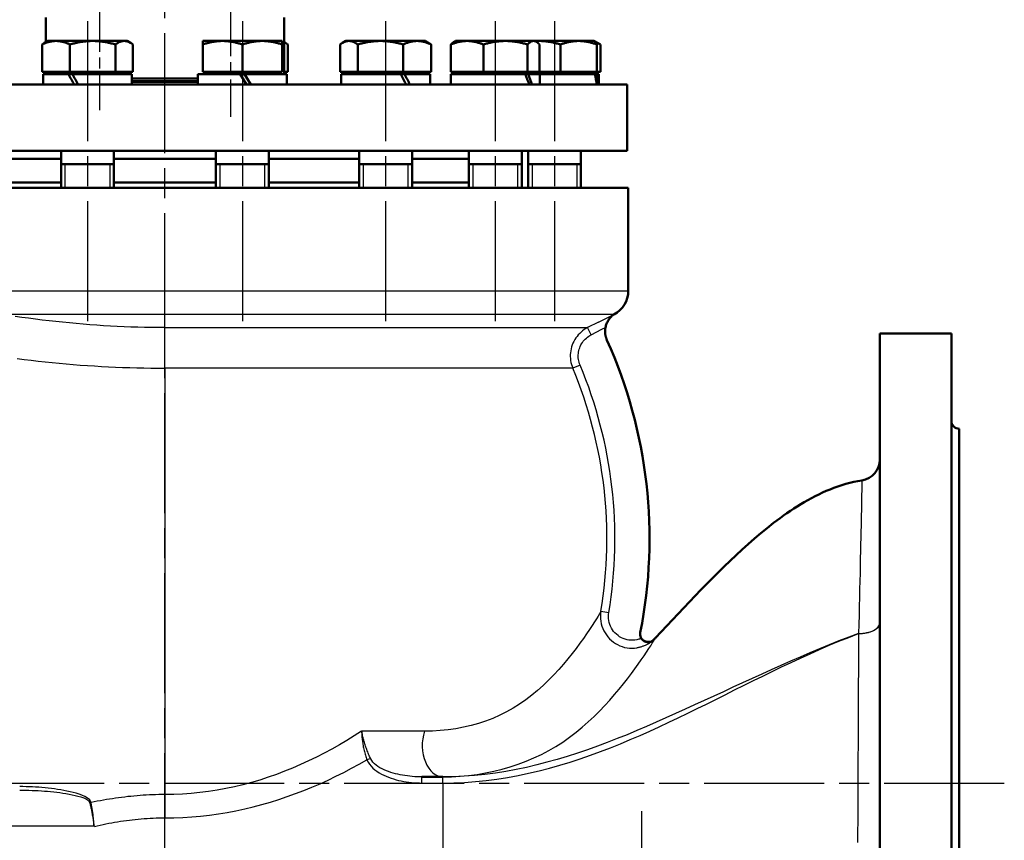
# Model space of a CAD drawing. Header units: millimetres. Extents: x 123 to 1447, y 427 to 1954.
# Tile 7 of 20: x 502 to 874, y 1184 to 1494. Entities that reach past the tile are written whole.
import ezdxf

# ---------------------------------------------------------------- set-up
doc = ezdxf.new("R2010")
doc.units = ezdxf.units.MM
doc.header["$LTSCALE"] = 8
doc.linetypes.add('CHAIN', pattern=[0.3543, 0.2362, -0.0295, 0.0591, -0.0295])
for name, color, linetype, lineweight in [('Gewinde(DIN)', 3, 'Continuous', 25), ('Mittellinie(DIN)', 4, 'CHAIN', 25), ('Mittelpunktmarkierung(DIN)', 4, 'CHAIN', 25), ('Sichtbare Kanten(DIN)', 7, 'Continuous', 50), ('Sichtbare tangentiale Kanten(DIN)', 3, 'Continuous', 25)]:
    doc.layers.add(name, color=color, linetype=linetype, lineweight=lineweight)

msp = doc.modelspace()

# ---------------------------------------------------------------- linework, layer by layer
at = {"layer": 'Gewinde(DIN)'}
for p, q in [((519.07, 1439.59), (519.07, 1430.59)), ((536.07, 1430.59), (536.07, 1439.59)), ((577.59, 1439.59), (577.59, 1430.59)), ((594.59, 1430.59), (594.59, 1439.59)), ((631.66, 1439.59), (631.66, 1430.59)), ((648.67, 1430.59), (648.67, 1439.59)), ((673.05, 1439.59), (673.05, 1430.59)), ((690.05, 1430.59), (690.05, 1439.59)), ((695.45, 1439.59), (695.45, 1430.59)), ((712.45, 1430.59), (712.45, 1439.59))]:
    msp.add_line(p, q, dxfattribs=at)
at = {"layer": 'Mittellinie(DIN)', "linetype": 'CHAIN', "ltscale": 23.990969}
for p, q in [((556.83, 967.69), (556.83, 1946.96)), ((527.57, 1493.59), (527.57, 1375.12)), ((586.09, 1493.59), (586.09, 1375.12)), ((640.17, 1493.59), (640.17, 1375.12)), ((681.55, 1493.59), (681.55, 1375.12)), ((703.95, 1493.59), (703.95, 1375.12)), ((873.83, 1205.59), (239.29, 1205.59))]:
    msp.add_line(p, q, dxfattribs=at)
at = {"layer": 'Mittellinie(DIN)', "linetype": 'CHAIN', "ltscale": 8.896226}
msp.add_line((532.08, 1523.99), (532.08, 1459.94), dxfattribs=at)
at = {"layer": 'Mittellinie(DIN)', "linetype": 'CHAIN', "ltscale": 9.250154}
msp.add_line((581.58, 1523.99), (581.58, 1457.39), dxfattribs=at)
at = {"layer": 'Mittelpunktmarkierung(DIN)', "linetype": 'CHAIN', "ltscale": 11.111974}
msp.add_line((736.83, 1195.09), (736.83, 1115.09), dxfattribs=at)
at = {"layer": 'Sichtbare Kanten(DIN)'}
for p, q in [((511.83, 1494.9), (511.83, 1485.66)), ((601.83, 1494.9), (601.83, 1473.59)), ((510.39, 1474.39), (510.39, 1484.75)), ((512.57, 1486.09), (511.33, 1485.38)), ((515.67, 1486.09), (512.57, 1486.09)), ((529.52, 1486.09), (515.67, 1486.09)), ((520.94, 1474.39), (520.94, 1484.75)), ((541.42, 1486.09), (529.52, 1486.09)), ((538.11, 1474.39), (538.11, 1484.75)), ((542.57, 1486.09), (541.42, 1486.09)), ((542.57, 1486.09), (543.8, 1485.38)), ((544.74, 1474.39), (544.74, 1484.75)), ((578.59, 1486.09), (571.09, 1486.09)), ((571.09, 1484.75), (571.09, 1486.09)), ((571.09, 1474.39), (571.09, 1484.75)), ((593.59, 1486.09), (578.59, 1486.09)), ((586.09, 1474.39), (586.09, 1484.75)), ((601.09, 1486.09), (593.59, 1486.09)), ((601.09, 1486.09), (601.09, 1484.75)), ((601.09, 1474.39), (601.09, 1484.75)), ((601.83, 1485.66), (602.33, 1485.38)), ((603.27, 1474.39), (603.27, 1484.75)), ((622.99, 1474.39), (622.99, 1484.75)), ((625.17, 1486.09), (623.93, 1485.38)), ((626.31, 1486.09), (625.17, 1486.09)), ((638.21, 1486.09), (626.31, 1486.09)), ((629.62, 1474.39), (629.62, 1484.75)), ((652.07, 1486.09), (638.21, 1486.09)), ((646.79, 1474.39), (646.79, 1484.75)), ((655.17, 1486.09), (652.07, 1486.09)), ((655.17, 1486.09), (656.4, 1485.38)), ((657.34, 1474.39), (657.34, 1484.75)), ((664.82, 1474.39), (664.82, 1484.75)), ((666.55, 1486.09), (666.02, 1485.78)), ((670.94, 1486.09), (666.55, 1486.09)), ((685.43, 1486.09), (670.94, 1486.09)), ((677.07, 1474.39), (677.07, 1484.75)), ((696.04, 1486.09), (685.43, 1486.09)), ((693.8, 1474.39), (693.8, 1484.75)), ((696.55, 1486.09), (696.04, 1486.09)), ((698.21, 1486.09), (696.55, 1486.09)), ((696.55, 1486.09), (697.08, 1485.78)), ((713.08, 1486.09), (698.21, 1486.09)), ((698.28, 1474.39), (698.28, 1484.75)), ((706.21, 1474.39), (706.21, 1484.75)), ((718.95, 1486.09), (713.08, 1486.09)), ((718.95, 1486.09), (719.08, 1486.01)), ((719.08, 1486.01), (721.27, 1484.75)), ((719.95, 1474.39), (719.95, 1484.75)), ((721.27, 1474.39), (721.27, 1484.75)), ((520.94, 1474.39), (510.39, 1474.39)), ((520.41, 1473.59), (510.77, 1473.59)), ((510.77, 1473.59), (510.77, 1469.59)), ((511.83, 1474.39), (511.83, 1473.59)), ((513.47, 1474.39), (513.47, 1473.59)), ((520.41, 1473.59), (521.44, 1473.59)), ((538.11, 1474.39), (520.94, 1474.39)), ((521.44, 1473.59), (521.88, 1473.59)), ((544.37, 1473.59), (521.88, 1473.59)), ((544.74, 1474.39), (538.11, 1474.39)), ((541.66, 1474.39), (541.66, 1473.59)), ((544.37, 1473.59), (544.37, 1469.59)), ((585.29, 1473.59), (569.29, 1473.59)), ((569.29, 1473.59), (569.29, 1469.59)), ((586.09, 1474.39), (571.09, 1474.39)), ((572, 1474.39), (572, 1473.59)), ((585.29, 1473.59), (586.89, 1473.59)), ((585.29, 1473.59), (587.6, 1469.59)), ((601.09, 1474.39), (586.09, 1474.39)), ((589.2, 1469.59), (586.89, 1473.59)), ((602.89, 1473.59), (586.89, 1473.59)), ((600.19, 1474.39), (600.19, 1473.59)), ((603.27, 1474.39), (601.83, 1474.39)), ((602.89, 1473.59), (602.89, 1469.59)), ((629.62, 1474.39), (622.99, 1474.39)), ((645.85, 1473.59), (623.37, 1473.59)), ((623.37, 1473.59), (623.37, 1469.59)), ((626.07, 1474.39), (626.07, 1473.59)), ((646.79, 1474.39), (629.62, 1474.39)), ((645.85, 1473.59), (646.29, 1473.59)), ((646.29, 1473.59), (647.33, 1473.59)), ((657.34, 1474.39), (646.79, 1474.39)), ((656.97, 1473.59), (647.33, 1473.59)), ((654.26, 1474.39), (654.26, 1473.59)), ((656.97, 1473.59), (656.97, 1469.59)), ((692.85, 1473.59), (664.75, 1473.59)), ((664.75, 1473.59), (664.75, 1469.59)), ((677.07, 1474.39), (664.82, 1474.39)), ((667.46, 1474.39), (667.46, 1473.59)), ((693.8, 1474.39), (677.07, 1474.39)), ((692.85, 1473.59), (693.98, 1473.59)), ((698.28, 1474.39), (693.8, 1474.39)), ((698.35, 1473.59), (693.98, 1473.59)), ((695.65, 1474.39), (695.65, 1473.59)), ((706.21, 1474.39), (698.28, 1474.39)), ((719.14, 1473.59), (698.35, 1473.59)), ((698.35, 1473.59), (698.35, 1469.59)), ((719.95, 1474.39), (706.21, 1474.39)), ((718.04, 1474.39), (718.04, 1473.59)), ((719.14, 1473.59), (719.76, 1473.59)), ((720.75, 1473.59), (719.76, 1473.59)), ((721.27, 1474.39), (719.95, 1474.39)), ((720.75, 1473.59), (720.75, 1469.59)), ((731.33, 1469.59), (382.33, 1469.59)), ((544.37, 1471.91), (569.29, 1471.91)), ((569.29, 1470.88), (544.37, 1470.88)), ((569.29, 1470.59), (544.37, 1470.59)), ((731.33, 1469.59), (731.33, 1444.59)), ((731.33, 1444.59), (382.33, 1444.59)), ((517.57, 1444.59), (517.57, 1430.59)), ((537.57, 1444.59), (537.57, 1430.59)), ((576.09, 1444.59), (576.09, 1430.59)), ((596.09, 1444.59), (596.09, 1430.59)), ((630.17, 1444.59), (630.17, 1430.59)), ((650.17, 1444.59), (650.17, 1430.59)), ((671.55, 1444.59), (671.55, 1430.59)), ((691.55, 1444.59), (691.55, 1430.59)), ((693.95, 1444.59), (693.95, 1430.59)), ((713.95, 1444.59), (713.95, 1430.59)), ((483.49, 1441.59), (517.57, 1441.59)), ((517.57, 1439.59), (537.57, 1439.59)), ((537.57, 1441.59), (576.09, 1441.59)), ((576.09, 1439.59), (596.09, 1439.59)), ((596.09, 1441.59), (630.17, 1441.59)), ((630.17, 1439.59), (650.17, 1439.59)), ((650.17, 1441.59), (671.55, 1441.59)), ((671.55, 1439.59), (691.55, 1439.59)), ((693.95, 1439.59), (713.95, 1439.59)), ((483.49, 1432.59), (517.57, 1432.59)), ((537.57, 1432.59), (576.09, 1432.59)), ((596.09, 1432.59), (630.17, 1432.59)), ((650.17, 1432.59), (671.55, 1432.59)), ((731.83, 1430.59), (381.83, 1430.59)), ((731.83, 1391.72), (731.83, 1430.59)), ((726.37, 1382.81), (726.3, 1382.81)), ((826.83, 1375.59), (826.83, 1035.59)), ((853.83, 1375.59), (826.83, 1375.59)), ((853.83, 1375.59), (853.83, 1035.59)), ((856.83, 1339.59), (856.83, 1071.59)), ((661.83, 1208.09), (653.88, 1208.09))]:
    msp.add_line(p, q, dxfattribs=at)
at = {"layer": 'Sichtbare Kanten(DIN)', "flags": 128}
for points in [[(515.67, 1486.09), (515.45, 1486.09), (515.24, 1486.08), (515.03, 1486.07), (514.82, 1486.05), (514.61, 1486.03), (514.4, 1486.01), (514.19, 1485.98), (513.98, 1485.94), (513.77, 1485.9), (513.55, 1485.86), (513.34, 1485.81), (513.13, 1485.76), (512.91, 1485.7), (512.69, 1485.64), (512.47, 1485.57), (512.25, 1485.5), (512.03, 1485.43), (511.8, 1485.35), (511.58, 1485.26), (511.34, 1485.17), (511.11, 1485.07), (510.88, 1484.97), (510.64, 1484.86), (510.39, 1484.75)], [(510.39, 1484.75), (510.43, 1484.78), (510.47, 1484.81), (510.52, 1484.84), (510.56, 1484.87), (510.6, 1484.9), (510.64, 1484.93), (510.67, 1484.95), (510.71, 1484.98), (510.75, 1485.01), (510.79, 1485.04), (510.83, 1485.06), (510.87, 1485.09), (510.91, 1485.11), (510.95, 1485.14), (510.99, 1485.17), (511.03, 1485.19), (511.06, 1485.21), (511.1, 1485.24), (511.14, 1485.26), (511.18, 1485.29), (511.22, 1485.31), (511.25, 1485.33), (511.29, 1485.35), (511.33, 1485.38)], [(520.94, 1484.75), (520.7, 1484.86), (520.46, 1484.97), (520.22, 1485.07), (519.99, 1485.17), (519.76, 1485.26), (519.53, 1485.35), (519.3, 1485.43), (519.08, 1485.5), (518.86, 1485.57), (518.64, 1485.64), (518.42, 1485.7), (518.21, 1485.76), (517.99, 1485.81), (517.78, 1485.86), (517.56, 1485.9), (517.35, 1485.94), (517.14, 1485.98), (516.93, 1486.01), (516.72, 1486.03), (516.51, 1486.05), (516.3, 1486.07), (516.09, 1486.08), (515.88, 1486.09), (515.67, 1486.09)], [(529.52, 1486.09), (529.18, 1486.09), (528.84, 1486.08), (528.49, 1486.07), (528.15, 1486.05), (527.81, 1486.03), (527.47, 1486.01), (527.12, 1485.98), (526.78, 1485.94), (526.43, 1485.9), (526.09, 1485.86), (525.74, 1485.81), (525.39, 1485.76), (525.04, 1485.7), (524.68, 1485.64), (524.32, 1485.57), (523.96, 1485.5), (523.6, 1485.43), (523.23, 1485.35), (522.86, 1485.26), (522.49, 1485.17), (522.11, 1485.07), (521.72, 1484.97), (521.33, 1484.86), (520.94, 1484.75)], [(538.11, 1484.75), (537.71, 1484.86), (537.33, 1484.97), (536.94, 1485.07), (536.56, 1485.17), (536.19, 1485.26), (535.82, 1485.35), (535.45, 1485.43), (535.08, 1485.5), (534.72, 1485.57), (534.37, 1485.64), (534.01, 1485.7), (533.66, 1485.76), (533.31, 1485.81), (532.96, 1485.86), (532.62, 1485.9), (532.27, 1485.94), (531.93, 1485.98), (531.58, 1486.01), (531.24, 1486.03), (530.9, 1486.05), (530.55, 1486.07), (530.21, 1486.08), (529.87, 1486.09), (529.52, 1486.09)], [(541.42, 1486.09), (541.29, 1486.09), (541.16, 1486.08), (541.03, 1486.07), (540.89, 1486.05), (540.76, 1486.03), (540.63, 1486.01), (540.5, 1485.98), (540.36, 1485.94), (540.23, 1485.9), (540.1, 1485.86), (539.96, 1485.81), (539.83, 1485.76), (539.69, 1485.7), (539.55, 1485.64), (539.42, 1485.57), (539.28, 1485.5), (539.14, 1485.43), (539, 1485.35), (538.85, 1485.26), (538.71, 1485.17), (538.56, 1485.07), (538.41, 1484.97), (538.26, 1484.86), (538.11, 1484.75)], [(544.74, 1484.75), (544.59, 1484.86), (544.44, 1484.97), (544.29, 1485.07), (544.14, 1485.17), (544, 1485.26), (543.85, 1485.35), (543.71, 1485.43), (543.57, 1485.5), (543.43, 1485.57), (543.29, 1485.64), (543.16, 1485.7), (543.02, 1485.76), (542.89, 1485.81), (542.75, 1485.86), (542.62, 1485.9), (542.48, 1485.94), (542.35, 1485.98), (542.22, 1486.01), (542.09, 1486.03), (541.95, 1486.05), (541.82, 1486.07), (541.69, 1486.08), (541.56, 1486.09), (541.42, 1486.09)], [(578.59, 1486.09), (578.29, 1486.09), (577.99, 1486.08), (577.69, 1486.07), (577.39, 1486.05), (577.09, 1486.03), (576.8, 1486.01), (576.5, 1485.98), (576.19, 1485.94), (575.89, 1485.9), (575.59, 1485.86), (575.29, 1485.81), (574.98, 1485.76), (574.67, 1485.7), (574.36, 1485.64), (574.05, 1485.57), (573.74, 1485.5), (573.42, 1485.43), (573.1, 1485.35), (572.77, 1485.26), (572.45, 1485.17), (572.11, 1485.07), (571.78, 1484.97), (571.44, 1484.86), (571.09, 1484.75)], [(586.09, 1484.75), (585.75, 1484.86), (585.41, 1484.97), (585.07, 1485.07), (584.74, 1485.17), (584.41, 1485.26), (584.09, 1485.35), (583.77, 1485.43), (583.45, 1485.5), (583.14, 1485.57), (582.82, 1485.64), (582.51, 1485.7), (582.21, 1485.76), (581.9, 1485.81), (581.6, 1485.86), (581.29, 1485.9), (580.99, 1485.94), (580.69, 1485.98), (580.39, 1486.01), (580.09, 1486.03), (579.79, 1486.05), (579.49, 1486.07), (579.19, 1486.08), (578.89, 1486.09), (578.59, 1486.09)], [(593.59, 1486.09), (593.29, 1486.09), (592.99, 1486.08), (592.69, 1486.07), (592.39, 1486.05), (592.09, 1486.03), (591.8, 1486.01), (591.5, 1485.98), (591.19, 1485.94), (590.89, 1485.9), (590.59, 1485.86), (590.29, 1485.81), (589.98, 1485.76), (589.67, 1485.7), (589.36, 1485.64), (589.05, 1485.57), (588.74, 1485.5), (588.42, 1485.43), (588.1, 1485.35), (587.77, 1485.26), (587.45, 1485.17), (587.11, 1485.07), (586.78, 1484.97), (586.44, 1484.86), (586.09, 1484.75)], [(601.09, 1484.75), (600.75, 1484.86), (600.41, 1484.97), (600.07, 1485.07), (599.74, 1485.17), (599.41, 1485.26), (599.09, 1485.35), (598.77, 1485.43), (598.45, 1485.5), (598.14, 1485.57), (597.82, 1485.64), (597.51, 1485.7), (597.21, 1485.76), (596.9, 1485.81), (596.6, 1485.86), (596.29, 1485.9), (595.99, 1485.94), (595.69, 1485.98), (595.39, 1486.01), (595.09, 1486.03), (594.79, 1486.05), (594.49, 1486.07), (594.19, 1486.08), (593.89, 1486.09), (593.59, 1486.09)], [(603.27, 1484.75), (603.2, 1484.8), (603.14, 1484.84), (603.08, 1484.89), (603.01, 1484.93), (602.95, 1484.98), (602.89, 1485.02), (602.83, 1485.06), (602.77, 1485.1), (602.71, 1485.14), (602.65, 1485.18), (602.59, 1485.22), (602.53, 1485.26), (602.47, 1485.29), (602.41, 1485.33), (602.35, 1485.36), (602.29, 1485.4), (602.23, 1485.43), (602.17, 1485.46), (602.12, 1485.49), (602.06, 1485.52), (602, 1485.55), (601.94, 1485.58), (601.89, 1485.61), (601.83, 1485.64)], [(626.31, 1486.09), (626.17, 1486.09), (626.04, 1486.08), (625.91, 1486.07), (625.78, 1486.05), (625.64, 1486.03), (625.51, 1486.01), (625.38, 1485.98), (625.25, 1485.94), (625.11, 1485.9), (624.98, 1485.86), (624.85, 1485.81), (624.71, 1485.76), (624.57, 1485.7), (624.44, 1485.64), (624.3, 1485.57), (624.16, 1485.5), (624.02, 1485.43), (623.88, 1485.35), (623.74, 1485.26), (623.59, 1485.17), (623.44, 1485.07), (623.3, 1484.97), (623.15, 1484.86), (622.99, 1484.75)], [(629.62, 1484.75), (629.47, 1484.86), (629.32, 1484.97), (629.17, 1485.07), (629.02, 1485.17), (628.88, 1485.26), (628.74, 1485.35), (628.59, 1485.43), (628.45, 1485.5), (628.31, 1485.57), (628.18, 1485.64), (628.04, 1485.7), (627.9, 1485.76), (627.77, 1485.81), (627.63, 1485.86), (627.5, 1485.9), (627.37, 1485.94), (627.23, 1485.98), (627.1, 1486.01), (626.97, 1486.03), (626.84, 1486.05), (626.7, 1486.07), (626.57, 1486.08), (626.44, 1486.09), (626.31, 1486.09)], [(638.21, 1486.09), (637.86, 1486.09), (637.52, 1486.08), (637.18, 1486.07), (636.83, 1486.05), (636.49, 1486.03), (636.15, 1486.01), (635.81, 1485.98), (635.46, 1485.94), (635.12, 1485.9), (634.77, 1485.86), (634.42, 1485.81), (634.07, 1485.76), (633.72, 1485.7), (633.36, 1485.64), (633.01, 1485.57), (632.65, 1485.5), (632.28, 1485.43), (631.92, 1485.35), (631.55, 1485.26), (631.17, 1485.17), (630.79, 1485.07), (630.41, 1484.97), (630.02, 1484.86), (629.62, 1484.75)], [(646.79, 1484.75), (646.4, 1484.86), (646.01, 1484.97), (645.62, 1485.07), (645.24, 1485.17), (644.87, 1485.26), (644.5, 1485.35), (644.13, 1485.43), (643.77, 1485.5), (643.41, 1485.57), (643.05, 1485.64), (642.7, 1485.7), (642.34, 1485.76), (641.99, 1485.81), (641.65, 1485.86), (641.3, 1485.9), (640.95, 1485.94), (640.61, 1485.98), (640.27, 1486.01), (639.92, 1486.03), (639.58, 1486.05), (639.24, 1486.07), (638.89, 1486.08), (638.55, 1486.09), (638.21, 1486.09)], [(652.07, 1486.09), (651.85, 1486.09), (651.64, 1486.08), (651.43, 1486.07), (651.22, 1486.05), (651.01, 1486.03), (650.8, 1486.01), (650.59, 1485.98), (650.38, 1485.94), (650.17, 1485.9), (649.95, 1485.86), (649.74, 1485.81), (649.53, 1485.76), (649.31, 1485.7), (649.09, 1485.64), (648.87, 1485.57), (648.65, 1485.5), (648.43, 1485.43), (648.2, 1485.35), (647.97, 1485.26), (647.74, 1485.17), (647.51, 1485.07), (647.28, 1484.97), (647.04, 1484.86), (646.79, 1484.75)], [(657.34, 1484.75), (657.09, 1484.86), (656.86, 1484.97), (656.62, 1485.07), (656.39, 1485.17), (656.16, 1485.26), (655.93, 1485.35), (655.7, 1485.43), (655.48, 1485.5), (655.26, 1485.57), (655.04, 1485.64), (654.82, 1485.7), (654.61, 1485.76), (654.39, 1485.81), (654.18, 1485.86), (653.96, 1485.9), (653.75, 1485.94), (653.54, 1485.98), (653.33, 1486.01), (653.12, 1486.03), (652.91, 1486.05), (652.7, 1486.07), (652.49, 1486.08), (652.28, 1486.09), (652.07, 1486.09)], [(656.4, 1485.38), (656.44, 1485.35), (656.48, 1485.33), (656.51, 1485.31), (656.55, 1485.29), (656.59, 1485.26), (656.63, 1485.24), (656.67, 1485.21), (656.71, 1485.19), (656.74, 1485.17), (656.78, 1485.14), (656.82, 1485.11), (656.86, 1485.09), (656.9, 1485.06), (656.94, 1485.04), (656.98, 1485.01), (657.02, 1484.98), (657.06, 1484.95), (657.1, 1484.93), (657.14, 1484.9), (657.18, 1484.87), (657.22, 1484.84), (657.26, 1484.81), (657.3, 1484.78), (657.34, 1484.75)], [(670.94, 1486.09), (670.7, 1486.09), (670.45, 1486.08), (670.21, 1486.07), (669.96, 1486.05), (669.72, 1486.03), (669.48, 1486.01), (669.23, 1485.98), (668.99, 1485.94), (668.74, 1485.9), (668.49, 1485.86), (668.24, 1485.81), (667.99, 1485.76), (667.74, 1485.7), (667.49, 1485.64), (667.23, 1485.57), (666.98, 1485.5), (666.72, 1485.43), (666.46, 1485.35), (666.19, 1485.26), (665.92, 1485.17), (665.65, 1485.07), (665.38, 1484.97), (665.1, 1484.86), (664.82, 1484.75)], [(664.82, 1484.75), (664.87, 1484.81), (664.93, 1484.87), (664.98, 1484.92), (665.03, 1484.98), (665.08, 1485.03), (665.14, 1485.08), (665.19, 1485.13), (665.24, 1485.18), (665.29, 1485.23), (665.34, 1485.28), (665.39, 1485.32), (665.44, 1485.36), (665.49, 1485.41), (665.54, 1485.45), (665.59, 1485.49), (665.64, 1485.52), (665.69, 1485.56), (665.73, 1485.6), (665.78, 1485.63), (665.83, 1485.66), (665.88, 1485.7), (665.93, 1485.73), (665.97, 1485.76), (666.02, 1485.78)], [(677.07, 1484.75), (676.79, 1484.86), (676.51, 1484.97), (676.23, 1485.07), (675.96, 1485.17), (675.69, 1485.26), (675.43, 1485.35), (675.17, 1485.43), (674.91, 1485.5), (674.65, 1485.57), (674.4, 1485.64), (674.14, 1485.7), (673.89, 1485.76), (673.64, 1485.81), (673.4, 1485.86), (673.15, 1485.9), (672.9, 1485.94), (672.66, 1485.98), (672.41, 1486.01), (672.17, 1486.03), (671.92, 1486.05), (671.68, 1486.07), (671.43, 1486.08), (671.19, 1486.09), (670.94, 1486.09)], [(685.43, 1486.09), (685.1, 1486.09), (684.76, 1486.08), (684.43, 1486.07), (684.09, 1486.05), (683.76, 1486.03), (683.43, 1486.01), (683.09, 1485.98), (682.76, 1485.94), (682.42, 1485.9), (682.08, 1485.86), (681.74, 1485.81), (681.4, 1485.76), (681.06, 1485.7), (680.71, 1485.64), (680.37, 1485.57), (680.01, 1485.5), (679.66, 1485.43), (679.3, 1485.35), (678.94, 1485.26), (678.58, 1485.17), (678.21, 1485.07), (677.83, 1484.97), (677.45, 1484.86), (677.07, 1484.75)], [(693.8, 1484.75), (693.41, 1484.86), (693.03, 1484.97), (692.66, 1485.07), (692.29, 1485.17), (691.92, 1485.26), (691.56, 1485.35), (691.2, 1485.43), (690.85, 1485.5), (690.5, 1485.57), (690.15, 1485.64), (689.81, 1485.7), (689.46, 1485.76), (689.12, 1485.81), (688.78, 1485.86), (688.44, 1485.9), (688.11, 1485.94), (687.77, 1485.98), (687.44, 1486.01), (687.1, 1486.03), (686.77, 1486.05), (686.44, 1486.07), (686.1, 1486.08), (685.77, 1486.09), (685.43, 1486.09)], [(696.04, 1486.09), (695.95, 1486.09), (695.86, 1486.08), (695.77, 1486.07), (695.68, 1486.05), (695.59, 1486.03), (695.5, 1486.01), (695.41, 1485.98), (695.32, 1485.94), (695.23, 1485.9), (695.14, 1485.86), (695.05, 1485.81), (694.96, 1485.76), (694.87, 1485.7), (694.77, 1485.64), (694.68, 1485.57), (694.59, 1485.5), (694.49, 1485.43), (694.4, 1485.35), (694.3, 1485.26), (694.2, 1485.17), (694.1, 1485.07), (694, 1484.97), (693.9, 1484.86), (693.8, 1484.75)], [(698.28, 1484.75), (698.18, 1484.86), (698.08, 1484.97), (697.98, 1485.07), (697.88, 1485.17), (697.78, 1485.26), (697.68, 1485.35), (697.59, 1485.43), (697.49, 1485.5), (697.4, 1485.57), (697.3, 1485.64), (697.21, 1485.7), (697.12, 1485.76), (697.03, 1485.81), (696.94, 1485.86), (696.85, 1485.9), (696.76, 1485.94), (696.67, 1485.98), (696.58, 1486.01), (696.49, 1486.03), (696.4, 1486.05), (696.31, 1486.07), (696.22, 1486.08), (696.13, 1486.09), (696.04, 1486.09)], [(698.21, 1486.09), (698.14, 1486.09), (698.08, 1486.09), (698.01, 1486.09), (697.95, 1486.09), (697.88, 1486.09), (697.82, 1486.09), (697.75, 1486.08), (697.69, 1486.08), (697.62, 1486.08), (697.56, 1486.08), (697.49, 1486.08), (697.42, 1486.08), (697.36, 1486.07), (697.29, 1486.07), (697.23, 1486.07), (697.16, 1486.06), (697.1, 1486.06), (697.03, 1486.06), (696.97, 1486.05), (696.9, 1486.05), (696.84, 1486.05), (696.78, 1486.04), (696.71, 1486.04), (696.65, 1486.03)], [(706.21, 1484.75), (705.84, 1484.86), (705.48, 1484.97), (705.12, 1485.07), (704.76, 1485.17), (704.42, 1485.26), (704.07, 1485.35), (703.73, 1485.43), (703.39, 1485.5), (703.05, 1485.57), (702.72, 1485.64), (702.39, 1485.7), (702.06, 1485.76), (701.74, 1485.81), (701.41, 1485.86), (701.09, 1485.9), (700.77, 1485.94), (700.45, 1485.98), (700.13, 1486.01), (699.81, 1486.03), (699.49, 1486.05), (699.17, 1486.07), (698.85, 1486.08), (698.53, 1486.09), (698.21, 1486.09)], [(713.08, 1486.09), (712.8, 1486.09), (712.53, 1486.08), (712.25, 1486.07), (711.98, 1486.05), (711.71, 1486.03), (711.43, 1486.01), (711.16, 1485.98), (710.88, 1485.94), (710.61, 1485.9), (710.33, 1485.86), (710.05, 1485.81), (709.77, 1485.76), (709.49, 1485.7), (709.2, 1485.64), (708.92, 1485.57), (708.63, 1485.5), (708.34, 1485.43), (708.04, 1485.35), (707.75, 1485.26), (707.45, 1485.17), (707.14, 1485.07), (706.84, 1484.97), (706.52, 1484.86), (706.21, 1484.75)], [(719.95, 1484.75), (719.63, 1484.86), (719.32, 1484.97), (719.01, 1485.07), (718.71, 1485.17), (718.41, 1485.26), (718.11, 1485.35), (717.82, 1485.43), (717.53, 1485.5), (717.24, 1485.57), (716.95, 1485.64), (716.67, 1485.7), (716.39, 1485.76), (716.11, 1485.81), (715.83, 1485.86), (715.55, 1485.9), (715.28, 1485.94), (715, 1485.98), (714.73, 1486.01), (714.45, 1486.03), (714.18, 1486.05), (713.9, 1486.07), (713.63, 1486.08), (713.35, 1486.09), (713.08, 1486.09)], [(719.08, 1486.01), (719.11, 1485.99), (719.15, 1485.97), (719.18, 1485.94), (719.21, 1485.91), (719.25, 1485.88), (719.28, 1485.85), (719.32, 1485.81), (719.35, 1485.77), (719.39, 1485.73), (719.43, 1485.68), (719.46, 1485.64), (719.5, 1485.58), (719.53, 1485.53), (719.57, 1485.48), (719.61, 1485.42), (719.64, 1485.35), (719.68, 1485.29), (719.72, 1485.22), (719.75, 1485.15), (719.79, 1485.08), (719.83, 1485), (719.87, 1484.92), (719.91, 1484.84), (719.95, 1484.75)], [(721.27, 1484.75), (721.19, 1484.79), (721.11, 1484.84), (721.03, 1484.88), (720.96, 1484.92), (720.88, 1484.97), (720.8, 1485.01), (720.73, 1485.05), (720.65, 1485.09), (720.58, 1485.12), (720.5, 1485.16), (720.43, 1485.2), (720.35, 1485.23), (720.28, 1485.27), (720.2, 1485.3), (720.13, 1485.34), (720.06, 1485.37), (719.99, 1485.4), (719.91, 1485.43), (719.84, 1485.46), (719.77, 1485.49), (719.7, 1485.52), (719.63, 1485.55), (719.55, 1485.58), (719.48, 1485.6)], [(726.3, 1382.81), (726.28, 1382.79), (726.24, 1382.76), (726.17, 1382.7), (726.07, 1382.62), (725.97, 1382.54), (725.85, 1382.44), (725.73, 1382.32), (725.59, 1382.2), (725.45, 1382.06), (725.29, 1381.89), (725.13, 1381.71), (724.95, 1381.52), (724.78, 1381.3), (724.6, 1381.06), (724.42, 1380.8), (724.24, 1380.53), (724.07, 1380.23), (723.91, 1379.92), (723.76, 1379.6), (723.62, 1379.27), (723.5, 1378.93), (723.39, 1378.59), (723.29, 1378.23), (723.21, 1377.87)], [(723.21, 1377.87), (723.18, 1377.67), (723.14, 1377.47), (723.12, 1377.26), (723.1, 1377.06), (723.08, 1376.85), (723.07, 1376.65), (723.07, 1376.44), (723.07, 1376.24), (723.07, 1376.04), (723.08, 1375.83), (723.1, 1375.63), (723.12, 1375.42), (723.14, 1375.22), (723.18, 1375.02), (723.21, 1374.81), (723.25, 1374.61), (723.3, 1374.41), (723.35, 1374.22), (723.41, 1374.02), (723.47, 1373.82), (723.54, 1373.63), (723.61, 1373.44), (723.69, 1373.25), (723.77, 1373.06)], [(742.15, 1260.61), (750.68, 1269.68), (754.96, 1274.21), (759.27, 1278.7), (763.62, 1283.15), (765.82, 1285.35), (768.04, 1287.53), (770.28, 1289.69), (772.54, 1291.83), (774.82, 1293.94), (777.13, 1296.03), (779.47, 1298.08), (781.84, 1300.1), (784.25, 1302.08), (786.7, 1304.01), (789.2, 1305.88), (790.46, 1306.79), (791.73, 1307.68), (793.02, 1308.56), (794.31, 1309.42), (795.62, 1310.26), (796.95, 1311.08), (798.28, 1311.88), (799.64, 1312.65), (801, 1313.4), (802.38, 1314.12), (803.78, 1314.82), (805.18, 1315.48), (806.61, 1316.12), (808.04, 1316.71), (809.5, 1317.28), (810.97, 1317.8), (812.45, 1318.29), (813.95, 1318.74), (815.45, 1319.14), (816.97, 1319.5), (818.5, 1319.81), (820.03, 1320.07)], [(736.36, 1262.6), (736.34, 1262.51), (736.32, 1262.41), (736.31, 1262.32), (736.31, 1262.22), (736.3, 1262.12), (736.3, 1262.03), (736.3, 1261.93), (736.31, 1261.83), (736.31, 1261.74), (736.32, 1261.64), (736.34, 1261.54), (736.36, 1261.45), (736.38, 1261.35), (736.4, 1261.26), (736.43, 1261.16), (736.45, 1261.07), (736.49, 1260.98), (736.52, 1260.89), (736.56, 1260.8), (736.6, 1260.71), (736.64, 1260.63), (736.69, 1260.54), (736.74, 1260.46), (736.79, 1260.37)], [(736.79, 1260.37), (736.94, 1260.17), (737.1, 1259.99), (737.27, 1259.81), (737.45, 1259.66), (737.64, 1259.52), (737.84, 1259.39), (738.05, 1259.29), (738.25, 1259.2), (738.46, 1259.13), (738.67, 1259.07), (738.88, 1259.03), (739.09, 1259.01), (739.3, 1259), (739.5, 1259), (739.7, 1259.02), (739.9, 1259.05), (740.09, 1259.09), (740.28, 1259.14), (740.46, 1259.21), (740.64, 1259.29), (740.81, 1259.37), (740.97, 1259.47), (741.12, 1259.58), (741.27, 1259.69)]]:
    msp.add_lwpolyline(points, dxfattribs=at)
at = {"layer": 'Sichtbare Kanten(DIN)'}
for centre, radius, start, end in [((721.83, 1391.72), 10, 297, 0), ((556.83, 1298.09), 183, 348.8194, 24.1849), ((856.83, 1342.59), 3, 180, 270), ((818.83, 1327.98), 8, 278.6566, 0), ((739.3, 1262.04), 3, 168.8245, 310.7617), ((733.43, 1268.86), 12, 310.7617, 316.6179)]:
    msp.add_arc(centre, radius, start, end, dxfattribs=at)
for centre, major_axis, ratio, start_param, end_param in [((527.57, 1472.2), (-16.06, 28.97), 0.170525, 1.42892, 1.566523), ((527.57, 1474.97), (-16.06, 28.97), 0.170525, 1.524194, 1.662713), ((640.17, 1472.2), (-16.06, 28.97), 0.170525, 4.528183, 4.665786), ((640.17, 1474.97), (-16.06, 28.97), 0.170525, 4.431992, 4.570512), ((681.55, 1472.2), (-13.63, 28.72), 0.341999, 4.461547, 4.599151), ((681.55, 1474.97), (-13.63, 28.72), 0.341999, 4.365357, 4.503877), ((703.95, 1472.2), (-8.67, 28.77), 0.500107, 4.472854, 4.610458), ((703.95, 1474.97), (-8.67, 28.77), 0.500107, 4.376664, 4.515184)]:
    msp.add_ellipse(centre, major_axis=major_axis, ratio=ratio, start_param=start_param, end_param=end_param, dxfattribs=at)
at = {"layer": 'Sichtbare tangentiale Kanten(DIN)'}
for p, q in [((381.83, 1391.72), (731.83, 1391.72)), ((726.3, 1382.81), (495.1, 1382.81)), ((720.54, 1379.87), (716.46, 1377.8)), ((720.54, 1379.87), (726.3, 1382.81)), ((556.83, 1377.8), (716.46, 1377.8)), ((556.83, 1362.48), (556.83, 1377.8)), ((717.83, 1375.13), (716.46, 1377.8)), ((717.83, 1375.13), (721.86, 1377.18)), ((721.86, 1377.18), (723.21, 1377.87)), ((710.84, 1362.48), (556.83, 1362.48)), ((556.83, 1362.48), (556.83, 1201.4)), ((713.6, 1363.64), (710.84, 1362.48)), ((820.03, 1320.07), (820.03, 1320.05)), ((721.49, 1270.65), (724.44, 1270.15)), ((818.79, 1262.27), (818.75, 1262.23)), ((742.13, 1260.58), (742.15, 1260.61)), ((654.79, 1225.32), (631.16, 1225.32)), ((653.88, 1205.78), (653.88, 1208.09)), ((653.88, 1205.78), (661.83, 1205.78)), ((661.83, 1205.78), (661.83, 1208.09)), ((661.83, 1205.78), (661.83, 1020.92)), ((556.83, 1201.4), (556.83, 1192.63)), ((556.83, 1068.59), (556.83, 1192.63)), ((530.03, 1189.5), (454.85, 1189.5))]:
    msp.add_line(p, q, dxfattribs=at)
at = {"layer": 'Sichtbare tangentiale Kanten(DIN)', "flags": 128}
for points in [[(556.83, 1377.8), (554.25, 1377.81), (551.68, 1377.83), (549.1, 1377.88), (546.52, 1377.94), (543.94, 1378.02), (541.36, 1378.12), (538.78, 1378.24), (536.21, 1378.37), (533.63, 1378.53), (531.05, 1378.7), (528.48, 1378.88), (525.9, 1379.09), (523.33, 1379.31), (520.75, 1379.55), (518.18, 1379.8), (515.61, 1380.07), (513.04, 1380.36), (510.47, 1380.66), (507.9, 1380.98), (505.34, 1381.32), (502.77, 1381.67), (500.21, 1382.03)], [(716.46, 1377.8), (715.81, 1377.44), (715.18, 1377.04), (714.58, 1376.6), (714, 1376.13), (713.46, 1375.62), (712.94, 1375.07), (712.46, 1374.5), (712.02, 1373.9), (711.61, 1373.27), (711.25, 1372.61), (710.93, 1371.94), (710.65, 1371.24), (710.41, 1370.53), (710.22, 1369.81), (710.07, 1369.08), (709.97, 1368.34), (709.92, 1367.59), (709.91, 1366.84), (709.95, 1366.1), (710.04, 1365.36), (710.17, 1364.62), (710.35, 1363.89), (710.57, 1363.18), (710.84, 1362.48)], [(713.6, 1363.64), (713.41, 1364.16), (713.24, 1364.69), (713.1, 1365.24), (713, 1365.79), (712.94, 1366.35), (712.91, 1366.91), (712.92, 1367.47), (712.96, 1368.03), (713.03, 1368.59), (713.14, 1369.14), (713.28, 1369.68), (713.46, 1370.21), (713.67, 1370.73), (713.91, 1371.24), (714.19, 1371.73), (714.49, 1372.2), (714.82, 1372.65), (715.18, 1373.08), (715.57, 1373.49), (715.98, 1373.87), (716.41, 1374.23), (716.86, 1374.56), (717.34, 1374.86), (717.83, 1375.13)], [(501.01, 1366.09), (503.65, 1365.76), (506.3, 1365.45), (508.94, 1365.15), (511.59, 1364.87), (514.24, 1364.6), (516.89, 1364.35), (519.55, 1364.11), (522.2, 1363.89), (524.86, 1363.68), (527.52, 1363.49), (530.18, 1363.32), (532.84, 1363.16), (535.51, 1363.02), (538.17, 1362.89), (540.84, 1362.78), (543.5, 1362.69), (546.17, 1362.61), (548.83, 1362.56), (551.5, 1362.51), (554.16, 1362.49), (556.83, 1362.48)], [(820.03, 1320.05), (820.03, 1319.91), (820.03, 1319.62), (820.02, 1319.18), (820.01, 1318.6), (820, 1317.87), (819.98, 1317), (819.97, 1315.99), (819.95, 1314.83), (819.92, 1313.54), (819.9, 1312.1), (819.87, 1310.53), (819.84, 1308.83), (819.8, 1306.99), (819.76, 1305.03), (819.72, 1302.95), (819.67, 1300.74), (819.62, 1298.41), (819.57, 1295.96), (819.51, 1293.39), (819.45, 1290.71), (819.39, 1287.93), (819.33, 1285.04), (819.26, 1282.05), (819.18, 1278.97), (819.11, 1275.8), (819.03, 1272.54), (818.95, 1269.19), (818.87, 1265.77), (818.79, 1262.27)], [(721.49, 1270.64), (721.25, 1270.25), (720.88, 1269.65), (720.39, 1268.83), (719.76, 1267.82), (719.01, 1266.62), (718.13, 1265.26), (717.14, 1263.75), (716.04, 1262.11), (714.84, 1260.37), (713.53, 1258.55), (712.13, 1256.65), (710.62, 1254.7), (709.02, 1252.7), (707.33, 1250.68), (705.54, 1248.65), (703.67, 1246.63), (701.71, 1244.63), (699.67, 1242.66), (697.55, 1240.75), (695.35, 1238.91), (693.07, 1237.16), (690.71, 1235.53), (688.29, 1234.01), (685.8, 1232.62), (683.24, 1231.35), (680.62, 1230.21), (677.94, 1229.18), (675.2, 1228.27), (672.42, 1227.49), (669.58, 1226.82), (666.7, 1226.28), (663.78, 1225.86), (660.82, 1225.56), (657.82, 1225.38), (654.79, 1225.32)], [(721.49, 1270.65), (721.37, 1269.71), (721.32, 1268.77), (721.35, 1267.83), (721.46, 1266.89), (721.63, 1265.96), (721.88, 1265.06), (722.2, 1264.17), (722.59, 1263.31), (723.04, 1262.48), (723.56, 1261.7), (724.13, 1260.96), (724.77, 1260.27), (725.46, 1259.62), (726.2, 1259.04), (726.98, 1258.51), (727.8, 1258.04), (728.65, 1257.63), (729.53, 1257.3), (730.44, 1257.03), (731.36, 1256.84), (732.29, 1256.73), (733.22, 1256.69), (734.16, 1256.73), (735.1, 1256.84)], [(735.82, 1260.06), (735.08, 1259.87), (734.34, 1259.75), (733.58, 1259.69), (732.83, 1259.69), (732.08, 1259.75), (731.34, 1259.89), (730.61, 1260.09), (729.9, 1260.35), (729.21, 1260.67), (728.55, 1261.04), (727.93, 1261.47), (727.34, 1261.95), (726.79, 1262.47), (726.29, 1263.04), (725.85, 1263.65), (725.45, 1264.29), (725.12, 1264.97), (724.83, 1265.67), (724.61, 1266.39), (724.45, 1267.13), (724.35, 1267.89), (724.32, 1268.65), (724.35, 1269.4), (724.44, 1270.15)], [(818.79, 1262.27), (815.07, 1260.87), (811.37, 1259.43), (807.69, 1257.95), (804.02, 1256.44), (800.37, 1254.9), (796.72, 1253.34), (793.08, 1251.75), (789.45, 1250.15), (785.82, 1248.53), (782.2, 1246.9), (778.58, 1245.25), (774.96, 1243.6), (771.35, 1241.94), (767.73, 1240.27), (764.12, 1238.6), (760.5, 1236.94), (756.88, 1235.27), (753.26, 1233.62), (749.64, 1231.98), (746.02, 1230.35), (742.38, 1228.74), (738.72, 1227.14), (735.04, 1225.58), (731.35, 1224.04), (727.63, 1222.54), (723.9, 1221.09), (720.14, 1219.68), (716.37, 1218.33), (712.58, 1217.04), (708.77, 1215.81), (704.95, 1214.66), (701.11, 1213.59), (697.25, 1212.59), (693.37, 1211.69), (689.47, 1210.87), (685.56, 1210.16), (681.63, 1209.54), (677.69, 1209.03), (673.73, 1208.62), (669.77, 1208.33), (665.8, 1208.15), (661.83, 1208.09)], [(661.83, 1205.78), (665.92, 1205.85), (670, 1206.03), (674.07, 1206.33), (678.13, 1206.75), (682.17, 1207.27), (686.2, 1207.91), (690.2, 1208.64), (694.18, 1209.47), (698.13, 1210.4), (702.06, 1211.42), (705.97, 1212.52), (709.84, 1213.7), (713.7, 1214.96), (717.52, 1216.28), (721.32, 1217.67), (725.09, 1219.12), (728.84, 1220.62), (732.55, 1222.16), (736.24, 1223.75), (739.89, 1225.37), (743.52, 1227.03), (747.12, 1228.71), (750.7, 1230.41), (754.27, 1232.13), (757.82, 1233.87), (761.37, 1235.62), (764.92, 1237.38), (768.45, 1239.15), (771.99, 1240.92), (775.53, 1242.68), (779.07, 1244.44), (782.62, 1246.18), (786.17, 1247.92), (789.73, 1249.63), (793.3, 1251.32), (796.88, 1252.98), (800.48, 1254.62), (804.09, 1256.22), (807.73, 1257.79), (811.38, 1259.32), (815.05, 1260.8), (818.76, 1262.23)], [(818.75, 1262.23), (818.74, 1258.66), (818.73, 1255.01), (818.72, 1251.3), (818.7, 1247.52), (818.69, 1243.68), (818.67, 1239.8), (818.66, 1235.87), (818.64, 1231.9), (818.62, 1227.91), (818.61, 1223.9), (818.59, 1219.87), (818.57, 1215.82), (818.55, 1211.76), (818.53, 1207.69), (818.51, 1203.6), (818.49, 1199.52), (818.47, 1195.43), (818.45, 1191.36), (818.43, 1187.3), (818.41, 1183.28)], [(661.83, 1208.09), (665.07, 1208.15), (668.3, 1208.33), (671.52, 1208.63), (674.72, 1209.05), (677.9, 1209.58), (681.05, 1210.24), (684.16, 1211.01), (687.24, 1211.89), (690.26, 1212.89), (693.23, 1214.01), (696.14, 1215.24), (698.99, 1216.58), (701.77, 1218.03), (704.47, 1219.59), (707.1, 1221.27), (709.63, 1223.05), (712.07, 1224.94), (714.43, 1226.88), (716.69, 1228.88), (718.87, 1230.91), (720.96, 1232.97), (722.95, 1235.05), (724.86, 1237.12), (726.67, 1239.19), (728.39, 1241.23), (730.02, 1243.24), (731.55, 1245.19), (732.99, 1247.09), (734.33, 1248.91), (735.58, 1250.65), (736.73, 1252.3), (737.78, 1253.84), (738.72, 1255.25), (739.56, 1256.53), (740.28, 1257.65), (740.89, 1258.6), (741.38, 1259.37), (741.75, 1259.97), (742, 1260.37), (742.13, 1260.58)], [(741.27, 1259.7), (741.05, 1259.51), (740.83, 1259.33), (740.6, 1259.16), (740.37, 1258.99), (740.14, 1258.83), (739.9, 1258.67), (739.65, 1258.51), (739.41, 1258.37), (739.16, 1258.23), (738.9, 1258.09), (738.65, 1257.96), (738.39, 1257.84), (738.13, 1257.72), (737.86, 1257.61), (737.59, 1257.51), (737.32, 1257.41), (737.05, 1257.31), (736.78, 1257.23), (736.5, 1257.15), (736.22, 1257.07), (735.94, 1257), (735.66, 1256.94), (735.38, 1256.89), (735.1, 1256.84)], [(736.78, 1260.4), (736.74, 1260.38), (736.7, 1260.36), (736.66, 1260.35), (736.62, 1260.33), (736.58, 1260.32), (736.54, 1260.3), (736.5, 1260.29), (736.46, 1260.27), (736.42, 1260.26), (736.38, 1260.24), (736.34, 1260.23), (736.3, 1260.21), (736.26, 1260.2), (736.22, 1260.19), (736.18, 1260.17), (736.14, 1260.16), (736.1, 1260.15), (736.06, 1260.13), (736.02, 1260.12), (735.98, 1260.11), (735.94, 1260.09), (735.9, 1260.08), (735.86, 1260.07), (735.82, 1260.06)], [(741.27, 1259.69), (741.27, 1259.7), (741.27, 1259.71), (741.27, 1259.71), (741.27, 1259.72), (741.27, 1259.72), (741.27, 1259.73), (741.27, 1259.73), (741.27, 1259.73), (741.27, 1259.74), (741.26, 1259.74), (741.26, 1259.75), (741.26, 1259.75), (741.26, 1259.75), (741.26, 1259.75), (741.26, 1259.76), (741.26, 1259.76), (741.26, 1259.76), (741.26, 1259.76), (741.26, 1259.76), (741.26, 1259.76), (741.26, 1259.77), (741.26, 1259.77), (741.26, 1259.77), (741.26, 1259.77)], [(631.08, 1225.34), (628.32, 1223.57), (625.53, 1221.86), (622.7, 1220.19), (619.83, 1218.58), (616.94, 1217.03), (614.01, 1215.53), (611.04, 1214.1), (608.05, 1212.73), (605.02, 1211.42), (601.97, 1210.19), (598.89, 1209.02), (595.78, 1207.93), (592.64, 1206.91), (589.48, 1205.98), (586.29, 1205.12), (583.08, 1204.35), (579.85, 1203.66), (576.59, 1203.07), (573.31, 1202.56), (570.02, 1202.14), (566.72, 1201.82), (563.42, 1201.59), (560.13, 1201.45), (556.83, 1201.4)], [(634.52, 1214.94), (634.32, 1215.36), (634.13, 1215.78), (633.94, 1216.21), (633.76, 1216.64), (633.58, 1217.08), (633.4, 1217.52), (633.23, 1217.96), (633.06, 1218.41), (632.9, 1218.86), (632.74, 1219.3), (632.59, 1219.75), (632.44, 1220.19), (632.3, 1220.64), (632.17, 1221.08), (632.04, 1221.52), (631.91, 1221.96), (631.8, 1222.4), (631.69, 1222.83), (631.58, 1223.26), (631.48, 1223.68), (631.39, 1224.1), (631.31, 1224.51), (631.23, 1224.92), (631.16, 1225.32)], [(631.16, 1225.32), (631.16, 1224.9), (631.17, 1224.47), (631.19, 1224.04), (631.21, 1223.6), (631.24, 1223.15), (631.28, 1222.7), (631.33, 1222.25), (631.38, 1221.79), (631.44, 1221.33), (631.5, 1220.87), (631.58, 1220.41), (631.66, 1219.95), (631.74, 1219.48), (631.83, 1219.02), (631.93, 1218.56), (632.04, 1218.09), (632.15, 1217.63), (632.27, 1217.17), (632.4, 1216.71), (632.53, 1216.26), (632.67, 1215.81), (632.81, 1215.37), (632.96, 1214.94), (633.12, 1214.51)], [(556.83, 1192.63), (560.19, 1192.68), (563.56, 1192.8), (566.93, 1193.01), (570.3, 1193.31), (573.66, 1193.68), (577.01, 1194.14), (580.34, 1194.68), (583.65, 1195.31), (586.94, 1196.01), (590.2, 1196.79), (593.44, 1197.64), (596.66, 1198.57), (599.85, 1199.56), (603.02, 1200.63), (606.15, 1201.76), (609.26, 1202.95), (612.34, 1204.21), (615.39, 1205.52), (618.41, 1206.89), (621.4, 1208.32), (624.36, 1209.8), (627.29, 1211.33), (630.18, 1212.91), (633.03, 1214.54)], [(633.12, 1214.51), (633.54, 1213.65), (634.06, 1212.85), (634.67, 1212.11), (635.36, 1211.42), (636.11, 1210.78), (636.9, 1210.19), (637.74, 1209.65), (638.61, 1209.16), (639.49, 1208.72), (640.39, 1208.31), (641.3, 1207.94), (642.23, 1207.6), (643.17, 1207.3), (644.12, 1207.03), (645.07, 1206.78), (646.04, 1206.57), (647.01, 1206.38), (647.98, 1206.22), (648.96, 1206.09), (649.94, 1205.98), (650.93, 1205.89), (651.91, 1205.83), (652.9, 1205.8), (653.88, 1205.78)], [(653.88, 1208.09), (652.97, 1208.1), (652.05, 1208.13), (651.14, 1208.17), (650.22, 1208.24), (649.31, 1208.33), (648.39, 1208.43), (647.48, 1208.56), (646.58, 1208.71), (645.68, 1208.88), (644.78, 1209.07), (643.89, 1209.28), (643.01, 1209.52), (642.15, 1209.78), (641.29, 1210.07), (640.45, 1210.39), (639.62, 1210.74), (638.81, 1211.13), (638.03, 1211.55), (637.28, 1212.01), (636.58, 1212.51), (635.94, 1213.05), (635.38, 1213.64), (634.9, 1214.27), (634.52, 1214.94)], [(528.86, 1198.51), (528.41, 1199.38), (527.61, 1200.09), (526.59, 1200.67), (525.49, 1201.14), (524.39, 1201.55), (523.27, 1201.9), (522.13, 1202.22), (520.97, 1202.5), (519.8, 1202.76), (518.63, 1202.99), (517.46, 1203.2), (516.28, 1203.39), (515.1, 1203.55), (513.92, 1203.71), (512.73, 1203.84), (511.54, 1203.96), (510.35, 1204.07), (509.15, 1204.16), (507.95, 1204.23), (506.75, 1204.3), (505.56, 1204.34), (504.36, 1204.38), (503.16, 1204.4), (501.96, 1204.41)], [(501.96, 1203.09), (503.12, 1203.08), (504.29, 1203.07), (505.46, 1203.04), (506.63, 1203), (507.8, 1202.95), (508.97, 1202.89), (510.14, 1202.82), (511.31, 1202.74), (512.48, 1202.64), (513.65, 1202.54), (514.81, 1202.42), (515.97, 1202.29), (517.13, 1202.14), (518.29, 1201.97), (519.44, 1201.79), (520.59, 1201.59), (521.74, 1201.37), (522.87, 1201.12), (523.98, 1200.84), (525.07, 1200.52), (526.16, 1200.15), (527.16, 1199.7), (527.94, 1199.14), (528.37, 1198.46)], [(556.83, 1201.4), (555.65, 1201.4), (554.48, 1201.38), (553.3, 1201.35), (552.13, 1201.31), (550.95, 1201.26), (549.78, 1201.2), (548.61, 1201.13), (547.44, 1201.05), (546.28, 1200.96), (545.11, 1200.86), (543.95, 1200.74), (542.79, 1200.62), (541.63, 1200.49), (540.47, 1200.35), (539.31, 1200.2), (538.16, 1200.04), (537.01, 1199.86), (535.86, 1199.68), (534.71, 1199.5), (533.57, 1199.3), (532.42, 1199.09), (531.28, 1198.88), (530.15, 1198.65), (529.01, 1198.42)], [(528.37, 1198.46), (528.45, 1198.14), (528.54, 1197.82), (528.62, 1197.48), (528.7, 1197.14), (528.79, 1196.79), (528.87, 1196.44), (528.95, 1196.08), (529.03, 1195.71), (529.1, 1195.34), (529.18, 1194.97), (529.25, 1194.59), (529.32, 1194.21), (529.39, 1193.82), (529.46, 1193.43), (529.53, 1193.05), (529.59, 1192.65), (529.66, 1192.26), (529.72, 1191.86), (529.78, 1191.47), (529.83, 1191.07), (529.89, 1190.68), (529.94, 1190.28), (529.99, 1189.89), (530.03, 1189.5)], [(530.03, 1189.5), (530.01, 1189.89), (529.99, 1190.29), (529.96, 1190.69), (529.93, 1191.08), (529.89, 1191.48), (529.86, 1191.88), (529.82, 1192.28), (529.78, 1192.67), (529.74, 1193.07), (529.7, 1193.46), (529.65, 1193.85), (529.6, 1194.24), (529.55, 1194.62), (529.5, 1195), (529.44, 1195.38), (529.38, 1195.75), (529.32, 1196.12), (529.26, 1196.48), (529.2, 1196.84), (529.13, 1197.19), (529.07, 1197.53), (529, 1197.87), (528.93, 1198.19), (528.86, 1198.51)], [(530.18, 1189.4), (531.26, 1189.65), (532.35, 1189.89), (533.44, 1190.13), (534.54, 1190.35), (535.63, 1190.56), (536.73, 1190.77), (537.83, 1190.96), (538.93, 1191.15), (540.04, 1191.32), (541.15, 1191.49), (542.26, 1191.64), (543.37, 1191.79), (544.48, 1191.92), (545.6, 1192.04), (546.71, 1192.15), (547.83, 1192.25), (548.95, 1192.34), (550.07, 1192.42), (551.2, 1192.48), (552.32, 1192.54), (553.45, 1192.58), (554.57, 1192.61), (555.7, 1192.63), (556.83, 1192.63)]]:
    msp.add_lwpolyline(points, dxfattribs=at)
at = {"layer": 'Sichtbare tangentiale Kanten(DIN)'}
for radius in [166.93, 169.93]:
    msp.add_arc((556.83, 1298.09), radius, 350.5376, 22.6898, dxfattribs=at)
for centre, major_axis, ratio, start_param, end_param in [((818.83, 1266.18), (8, 0), 0.49359, 4.703026, 6.283185), ((818.83, 1266.29), (8, 0), 0.501959, 4.707157, 6.283185), ((661.83, 1220.09), (0, -12), 0.651722, 4.261513, 6.283185), ((633.12, 1213.66), (-2.76, -1.18), 0.263142, 4.071423, 4.600432), ((528.86, 1200.3), (2.91, 0.73), 0.584633, 4.399428, 4.567463)]:
    msp.add_ellipse(centre, major_axis=major_axis, ratio=ratio, start_param=start_param, end_param=end_param, dxfattribs=at)

doc.saveas('drawing.dxf')
